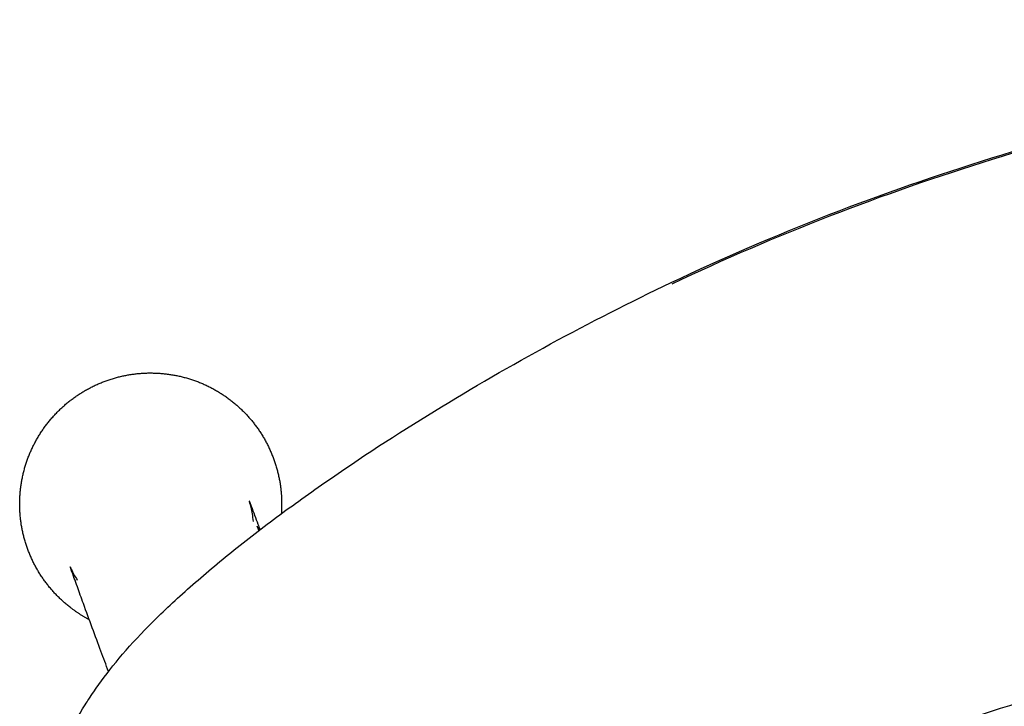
# Model space of a CAD drawing. Header units: millimetres. Extents: x -51070 to 51016057, y -411665 to 5485636.
# Tile 5 of 27: x 51014015 to 51014106, y 5484899 to 5484962. Entities that reach past the tile are written whole.
import ezdxf

# ---------------------------------------------------------------- set-up
doc = ezdxf.new("R2010")
doc.units = ezdxf.units.MM
doc.layers.add('08-01-2026-telaio-080126', color=7, linetype='Continuous', true_color=0x000000)

msp = doc.modelspace()

# ---------------------------------------------------------------- linework, layer by layer
at = {"layer": '08-01-2026-telaio-080126', "color": 7}
for points, knots in [([(51014075.114, 5484937.528), (51014079.852, 5484939.774), (51014084.681, 5484941.848), (51014089.582, 5484943.749), (51014094.482, 5484945.65), (51014099.456, 5484947.379), (51014104.482, 5484948.941), (51014114.53, 5484952.063), (51014124.791, 5484954.517), (51014135.144, 5484956.408), (51014135.151, 5484956.409), (51014135.157, 5484956.41), (51014135.164, 5484956.411), (51014145.162, 5484958.237), (51014155.254, 5484959.54), (51014165.382, 5484960.381), (51014175.505, 5484961.223), (51014185.665, 5484961.602), (51014195.822, 5484961.602)], [0, 0, 0, 0, 15.803046, 15.803046, 15.803046, 31.605116, 31.605116, 31.605116, 63.208291, 63.208291, 63.208291, 63.228565, 63.228565, 63.228565, 93.730293, 93.730293, 93.730293, 124.212851, 124.212851, 124.212851, 124.212851]), ([(51014075.114, 5484937.528), (51014079.852, 5484939.774), (51014084.681, 5484941.848), (51014089.582, 5484943.749), (51014094.482, 5484945.65), (51014099.456, 5484947.379), (51014104.482, 5484948.941), (51014114.53, 5484952.063), (51014124.791, 5484954.517), (51014135.144, 5484956.408), (51014135.151, 5484956.409), (51014135.157, 5484956.41), (51014135.164, 5484956.411), (51014145.162, 5484958.237), (51014155.254, 5484959.54), (51014165.382, 5484960.381), (51014175.505, 5484961.223), (51014185.665, 5484961.602), (51014195.822, 5484961.602)], [0, 0, 0, 0, 15.803046, 15.803046, 15.803046, 31.605116, 31.605116, 31.605116, 63.208291, 63.208291, 63.208291, 63.228565, 63.228565, 63.228565, 93.730293, 93.730293, 93.730293, 124.212851, 124.212851, 124.212851, 124.212851]), ([(51014075.212, 5484937.428), (51014079.943, 5484939.669), (51014089.584, 5484943.808), (51014109.446, 5484950.718), (51014124.823, 5484954.404), (51014135.174, 5484956.298), (51014135.18, 5484956.299), (51014145.181, 5484958.128), (51014165.357, 5484960.735), (51014185.67, 5484961.493), (51014195.822, 5484961.493)], [-124.163318, -124.163318, -124.163318, -124.163318, -108.377709, -92.592099, -61.020881, -61.020881, -61.000604, -61.000604, -30.500294, 0, 0, 0, 0]), ([(51014075.212, 5484937.428), (51014079.943, 5484939.669), (51014089.584, 5484943.808), (51014109.446, 5484950.718), (51014124.823, 5484954.404), (51014135.174, 5484956.298), (51014135.18, 5484956.299), (51014145.181, 5484958.128), (51014165.357, 5484960.735), (51014185.67, 5484961.493), (51014195.822, 5484961.493)], [-124.163318, -124.163318, -124.163318, -124.163318, -108.377709, -92.592099, -61.020881, -61.020881, -61.000604, -61.000604, -30.500294, 0, 0, 0, 0]), ([(51014026.9, 5484905.726), (51014026.918, 5484905.744), (51014026.936, 5484905.762), (51014026.954, 5484905.781), (51014027.974, 5484906.834), (51014029.111, 5484907.924), (51014030.343, 5484909.036), (51014031.574, 5484910.146), (51014032.899, 5484911.276), (51014034.296, 5484912.412), (51014035.691, 5484913.547), (51014037.158, 5484914.687), (51014038.677, 5484915.824), (51014040.196, 5484916.959), (51014041.768, 5484918.091), (51014043.378, 5484919.211), (51014046.598, 5484921.452), (51014049.968, 5484923.645), (51014053.43, 5484925.768), (51014056.892, 5484927.891), (51014060.443, 5484929.942), (51014064.061, 5484931.906), (51014067.68, 5484933.871), (51014071.363, 5484935.75), (51014075.103, 5484937.523), (51014075.107, 5484937.525), (51014075.11, 5484937.526), (51014075.114, 5484937.528)], [0, 0, 0, 0, 0.108976, 0.108976, 0.108976, 6.37615, 6.37615, 6.37615, 12.633821, 12.633821, 12.633821, 18.883054, 18.883054, 18.883054, 25.126988, 25.126988, 25.126988, 37.610106, 37.610106, 37.610106, 50.083959, 50.083959, 50.083959, 62.558506, 62.558506, 62.558506, 62.571225, 62.571225, 62.571225, 62.571225]), ([(51014036.834, 5484915.659), (51014036.815, 5484915.891), (51014036.786, 5484916.123), (51014036.714, 5484916.567), (51014036.67, 5484916.78), (51014036.546, 5484917.296), (51014036.493, 5484917.447), (51014036.469, 5484917.516), (51014036.467, 5484917.523), (51014036.467, 5484917.523)], [0, 0, 0, 0, 0.769889, 0.769889, 1.584232, 1.584232, 3.118644, 3.118644, 3.578184, 3.578184, 3.578184, 3.578184]), ([(51014036.467, 5484917.523), (51014036.468, 5484917.523), (51014036.491, 5484917.456), (51014036.552, 5484917.292), (51014036.597, 5484917.174), (51014036.641, 5484917.057)], [3.578184, 3.578184, 3.578184, 3.578184, 5.00638, 5.00638, 6.600375, 6.600375, 6.600375, 6.600375]), ([(51014036.641, 5484917.057), (51014036.843, 5484916.516), (51014037.066, 5484915.91), (51014037.313, 5484915.246), (51014037.379, 5484915.07), (51014037.445, 5484914.893)], [0, 0, 0, 0, 7.706977, 7.706977, 10.434519, 10.434519, 10.434519, 10.434519]), ([(51014020.052, 5484911.513), (51014020.052, 5484911.514), (51014020.054, 5484911.509), (51014020.064, 5484911.483), (51014020.075, 5484911.457), (51014020.112, 5484911.368), (51014020.141, 5484911.303), (51014020.288, 5484910.99), (51014020.467, 5484910.652), (51014020.709, 5484910.29)], [2.125843, 2.125843, 2.125843, 2.125843, 2.514482, 2.514482, 3.046563, 3.046563, 3.648178, 3.648178, 5.230223, 5.230223, 5.230223, 5.230223]), ([(51014021.266, 5484908.134), (51014021.072, 5484908.668), (51014020.887, 5484909.182), (51014020.61, 5484909.952), (51014020.518, 5484910.211), (51014020.353, 5484910.674), (51014020.23, 5484911.02), (51014020.152, 5484911.237)], [0, 0, 0, 0, 6.784736, 6.784736, 10.761304, 10.761304, 14.740746, 14.740746, 14.740746, 14.740746]), ([(51014342.979, 5484875.167), (51014341.849, 5484875.673), (51014340.725, 5484876.191), (51014339.6, 5484876.715), (51014338.37, 5484877.289), (51014337.158, 5484877.862), (51014335.928, 5484878.445), (51014334.596, 5484879.076), (51014333.276, 5484879.704), (51014331.94, 5484880.336), (51014330.503, 5484881.016), (51014329.07, 5484881.69), (51014327.625, 5484882.363), (51014324.43, 5484883.85), (51014321.231, 5484885.302), (51014317.989, 5484886.714), (51014314.352, 5484888.298), (51014310.691, 5484889.819), (51014306.993, 5484891.267), (51014302.944, 5484892.853), (51014298.802, 5484894.371), (51014290.293, 5484897.3), (51014285.833, 5484898.73), (51014281.375, 5484900.056), (51014272.138, 5484902.802), (51014262.572, 5484905.199), (51014253.104, 5484907.012), (51014243.615, 5484908.829), (51014234.073, 5484910.088), (51014224.446, 5484910.889), (51014214.918, 5484911.682), (51014205.382, 5484912.02), (51014195.822, 5484912.02), (51014186.263, 5484912.02), (51014176.726, 5484911.682), (51014167.198, 5484910.889), (51014157.572, 5484910.088), (51014148.03, 5484908.829), (51014138.541, 5484907.012), (51014129.073, 5484905.199), (51014119.507, 5484902.802), (51014110.269, 5484900.056), (51014105.812, 5484898.73), (51014101.352, 5484897.3), (51014092.842, 5484894.371), (51014088.701, 5484892.853), (51014084.652, 5484891.267), (51014080.953, 5484889.819), (51014077.292, 5484888.298), (51014073.656, 5484886.714), (51014070.413, 5484885.302), (51014067.215, 5484883.85), (51014064.019, 5484882.363), (51014062.575, 5484881.69), (51014061.141, 5484881.016), (51014059.704, 5484880.336), (51014058.369, 5484879.704), (51014057.048, 5484879.076), (51014055.717, 5484878.445), (51014054.486, 5484877.862), (51014053.274, 5484877.289), (51014052.044, 5484876.715), (51014050.92, 5484876.191), (51014049.796, 5484875.673), (51014048.665, 5484875.167)], [0, 0, 0, 0, 3.773233, 3.773233, 3.773233, 7.885595, 7.885595, 7.885595, 12.3425, 12.3425, 12.3425, 17.143634, 17.143634, 17.143634, 27.760688, 27.760688, 27.760688, 39.683597, 39.683597, 39.683597, 52.784722, 52.784722, 66.787513, 66.787513, 66.787513, 95.928646, 95.928646, 95.928646, 124.875556, 124.875556, 124.875556, 153.538335, 153.538335, 153.538335, 182.201113, 182.201113, 182.201113, 211.148024, 211.148024, 211.148024, 240.289156, 240.289156, 240.289156, 254.291947, 254.291947, 267.393073, 267.393073, 267.393073, 279.315982, 279.315982, 279.315982, 289.933036, 289.933036, 289.933036, 294.734169, 294.734169, 294.734169, 299.191074, 299.191074, 299.191074, 303.303437, 303.303437, 303.303437, 307.076669, 307.076669, 307.076669, 307.076669]), ([(51014019.339, 5484875.318), (51014019.04, 5484875.976), (51014018.822, 5484876.678), (51014018.655, 5484877.385), (51014018.479, 5484878.13), (51014018.356, 5484878.895), (51014018.258, 5484879.651), (51014018.16, 5484880.409), (51014018.085, 5484881.17), (51014018.022, 5484881.929), (51014017.958, 5484882.688), (51014017.906, 5484883.446), (51014017.858, 5484884.202), (51014017.857, 5484884.223), (51014017.856, 5484884.245), (51014017.854, 5484884.266), (51014017.813, 5484884.934), (51014017.777, 5484885.609), (51014017.767, 5484886.306), (51014017.76, 5484886.768), (51014017.764, 5484887.238), (51014017.784, 5484887.717), (51014017.794, 5484887.96), (51014017.808, 5484888.207), (51014017.827, 5484888.458), (51014017.883, 5484889.199), (51014017.979, 5484889.964), (51014018.13, 5484890.759), (51014018.282, 5484891.555), (51014018.488, 5484892.381), (51014018.766, 5484893.241), (51014019.043, 5484894.101), (51014019.392, 5484894.996), (51014019.829, 5484895.931), (51014020.266, 5484896.868), (51014020.793, 5484897.845), (51014021.435, 5484898.874), (51014021.542, 5484899.045), (51014021.652, 5484899.219), (51014021.91, 5484899.614), (51014022.059, 5484899.838), (51014022.213, 5484900.064), (51014023.402, 5484901.798), (51014024.927, 5484903.684), (51014026.9, 5484905.725)], [0.002822, 0.002822, 0.002822, 0.002822, 8.019693, 8.019693, 8.019693, 16.471084, 16.471084, 16.471084, 24.9077, 24.9077, 24.9077, 33.336702, 33.336702, 33.336702, 33.573762, 33.573762, 33.573762, 40.989945, 40.989945, 40.989945, 45.913938, 45.913938, 45.913938, 48.424281, 48.424281, 48.424281, 55.874458, 55.874458, 55.874458, 63.329164, 63.329164, 63.329164, 70.78266, 70.78266, 70.78266, 78.245098, 78.245098, 78.245098, 79.492279, 79.492279, 81.070884, 81.070884, 81.070884, 93.246326, 93.246326, 93.246326, 93.246326]), ([(51014019.339, 5484875.318), (51014019.04, 5484875.976), (51014018.822, 5484876.678), (51014018.655, 5484877.385), (51014018.479, 5484878.13), (51014018.356, 5484878.895), (51014018.258, 5484879.651), (51014018.16, 5484880.409), (51014018.085, 5484881.17), (51014018.022, 5484881.929), (51014017.958, 5484882.688), (51014017.906, 5484883.446), (51014017.858, 5484884.202), (51014017.857, 5484884.223), (51014017.856, 5484884.245), (51014017.854, 5484884.266), (51014017.813, 5484884.934), (51014017.777, 5484885.609), (51014017.767, 5484886.306), (51014017.76, 5484886.768), (51014017.764, 5484887.238), (51014017.784, 5484887.717), (51014017.794, 5484887.96), (51014017.808, 5484888.207), (51014017.827, 5484888.458), (51014017.883, 5484889.199), (51014017.979, 5484889.964), (51014018.13, 5484890.759), (51014018.282, 5484891.555), (51014018.488, 5484892.381), (51014018.766, 5484893.241), (51014019.043, 5484894.101), (51014019.392, 5484894.996), (51014019.829, 5484895.931), (51014020.266, 5484896.868), (51014020.793, 5484897.845), (51014021.435, 5484898.874), (51014021.542, 5484899.045), (51014021.652, 5484899.219), (51014021.91, 5484899.614), (51014022.059, 5484899.838), (51014022.213, 5484900.064), (51014023.402, 5484901.798), (51014024.927, 5484903.684), (51014026.9, 5484905.725)], [0.002822, 0.002822, 0.002822, 0.002822, 8.019693, 8.019693, 8.019693, 16.471084, 16.471084, 16.471084, 24.9077, 24.9077, 24.9077, 33.336702, 33.336702, 33.336702, 33.573762, 33.573762, 33.573762, 40.989945, 40.989945, 40.989945, 45.913938, 45.913938, 45.913938, 48.424281, 48.424281, 48.424281, 55.874458, 55.874458, 55.874458, 63.329164, 63.329164, 63.329164, 70.78266, 70.78266, 70.78266, 78.245098, 78.245098, 78.245098, 79.492279, 79.492279, 81.070884, 81.070884, 81.070884, 93.246326, 93.246326, 93.246326, 93.246326])]:
    msp.add_open_spline(points, degree=3, knots=knots, dxfattribs=at)
for points, weights, knots in [([(51014025.822, 5484929.145), (51014027.378, 5484929.355), (51014028.955, 5484929.153), (51014030.531, 5484928.951), (51014031.984, 5484928.355)], [1, 0.988465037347, 1, 0.988465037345, 1], [-6.318669, -6.318669, -6.318669, -3.159334, -3.159334, 0, 0, 0]), ([(51014025.822, 5484929.145), (51014027.378, 5484929.355), (51014028.955, 5484929.153), (51014030.531, 5484928.951), (51014031.984, 5484928.355)], [1, 0.988465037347, 1, 0.988465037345, 1], [-6.318669, -6.318669, -6.318669, -3.159334, -3.159334, 0, 0, 0]), ([(51014020.092, 5484926.748), (51014021.334, 5484927.708), (51014022.8, 5484928.322), (51014024.267, 5484928.935), (51014025.822, 5484929.145)], [1, 0.988465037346, 1, 0.988465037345, 1], [-6.318669, -6.318669, -6.318669, -3.159334, -3.159334, 0, 0, 0]), ([(51014020.092, 5484926.748), (51014021.334, 5484927.708), (51014022.8, 5484928.322), (51014024.267, 5484928.935), (51014025.822, 5484929.145)], [1, 0.988465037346, 1, 0.988465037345, 1], [-6.318669, -6.318669, -6.318669, -3.159334, -3.159334, 0, 0, 0]), ([(51014031.984, 5484928.355), (51014033.436, 5484927.76), (51014034.701, 5484926.796), (51014035.965, 5484925.833), (51014036.925, 5484924.591)], [1, 0.988465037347, 1, 0.988465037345, 1], [0, 0, 0, 3.159334, 3.159334, 6.318669, 6.318669, 6.318669]), ([(51014031.984, 5484928.355), (51014033.436, 5484927.76), (51014034.701, 5484926.796), (51014035.965, 5484925.833), (51014036.925, 5484924.591)], [1, 0.988465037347, 1, 0.988465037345, 1], [0, 0, 0, 3.159334, 3.159334, 6.318669, 6.318669, 6.318669]), ([(51014016.327, 5484921.807), (51014016.923, 5484923.26), (51014017.886, 5484924.524), (51014018.85, 5484925.788), (51014020.092, 5484926.748)], [1, 0.988465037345, 1, 0.988465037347, 1], [-6.318669, -6.318669, -6.318669, -3.159334, -3.159334, 0, 0, 0]), ([(51014016.327, 5484921.807), (51014016.923, 5484923.26), (51014017.886, 5484924.524), (51014018.85, 5484925.788), (51014020.092, 5484926.748)], [1, 0.988465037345, 1, 0.988465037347, 1], [-6.318669, -6.318669, -6.318669, -3.159334, -3.159334, 0, 0, 0]), ([(51014036.925, 5484924.591), (51014037.885, 5484923.349), (51014038.498, 5484921.882), (51014039.111, 5484920.416), (51014039.322, 5484918.86)], [1, 0.988465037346, 1, 0.988465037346, 1], [-6.318669, -6.318669, -6.318669, -3.159334, -3.159334, 0, 0, 0]), ([(51014036.925, 5484924.591), (51014037.885, 5484923.349), (51014038.498, 5484921.882), (51014039.111, 5484920.416), (51014039.322, 5484918.86)], [1, 0.988465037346, 1, 0.988465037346, 1], [-6.318669, -6.318669, -6.318669, -3.159334, -3.159334, 0, 0, 0]), ([(51014015.538, 5484915.646), (51014015.327, 5484917.202), (51014015.529, 5484918.778), (51014015.732, 5484920.355), (51014016.327, 5484921.807)], [1, 0.988465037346, 1, 0.988465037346, 1], [0, 0, 0, 3.159334, 3.159334, 6.318669, 6.318669, 6.318669]), ([(51014015.538, 5484915.646), (51014015.327, 5484917.202), (51014015.529, 5484918.778), (51014015.732, 5484920.355), (51014016.327, 5484921.807)], [1, 0.988465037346, 1, 0.988465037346, 1], [0, 0, 0, 3.159334, 3.159334, 6.318669, 6.318669, 6.318669]), ([(51014017.935, 5484909.915), (51014016.975, 5484911.158), (51014016.361, 5484912.624), (51014015.748, 5484914.09), (51014015.538, 5484915.646)], [1, 0.988465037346, 1, 0.988465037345, 1], [-6.318669, -6.318669, -6.318669, -3.159334, -3.159334, 0, 0, 0]), ([(51014017.935, 5484909.915), (51014016.975, 5484911.158), (51014016.361, 5484912.624), (51014015.748, 5484914.09), (51014015.538, 5484915.646)], [1, 0.988465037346, 1, 0.988465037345, 1], [-6.318669, -6.318669, -6.318669, -3.159334, -3.159334, 0, 0, 0]), ([(51014021.809, 5484906.652), (51014020.943, 5484907.113), (51014020.159, 5484907.71), (51014018.895, 5484908.673), (51014017.935, 5484909.915)], [0.994580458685, 0.992815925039, 1, 0.988465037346, 1], [-5.126995, -5.126995, -5.126995, -3.159334, -3.159334, 0, 0, 0]), ([(51014021.809, 5484906.652), (51014020.943, 5484907.113), (51014020.159, 5484907.71), (51014018.895, 5484908.673), (51014017.935, 5484909.915)], [0.994580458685, 0.992815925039, 1, 0.988465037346, 1], [-5.126995, -5.126995, -5.126995, -3.159334, -3.159334, 0, 0, 0])]:
    msp.add_rational_spline(points, weights, degree=2, knots=knots, dxfattribs=at)
msp.add_rational_spline([(51014039.322, 5484918.86), (51014039.489, 5484917.62), (51014039.394, 5484916.356)], [1, 0.990779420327, 0.996299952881], degree=2, dxfattribs=at)
msp.add_rational_spline([(51014039.322, 5484918.86), (51014039.489, 5484917.62), (51014039.394, 5484916.356)], [1, 0.990779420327, 0.996299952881], degree=2, dxfattribs=at)
for points in [[(51014037.396, 5484914.855), (51014037.333, 5484914.974), (51014037.267, 5484915.092), (51014037.197, 5484915.21)], [(51014037.347, 5484914.817), (51014037.296, 5484914.95), (51014037.246, 5484915.081), (51014037.197, 5484915.21)], [(51014020.152, 5484911.237), (51014020.107, 5484911.365), (51014020.051, 5484911.513), (51014020.052, 5484911.513)], [(51014022.876, 5484903.773), (51014022.372, 5484905.125), (51014021.807, 5484906.646), (51014021.266, 5484908.134)], [(51014022.876, 5484903.773), (51014022.372, 5484905.125), (51014021.807, 5484906.646), (51014021.266, 5484908.134)], [(51014023.569, 5484901.914), (51014023.342, 5484902.522), (51014023.111, 5484903.141), (51014022.876, 5484903.773)], [(51014023.569, 5484901.914), (51014023.342, 5484902.522), (51014023.111, 5484903.141), (51014022.876, 5484903.773)]]:
    msp.add_open_spline(points, degree=3, dxfattribs=at)

doc.saveas('drawing.dxf')
